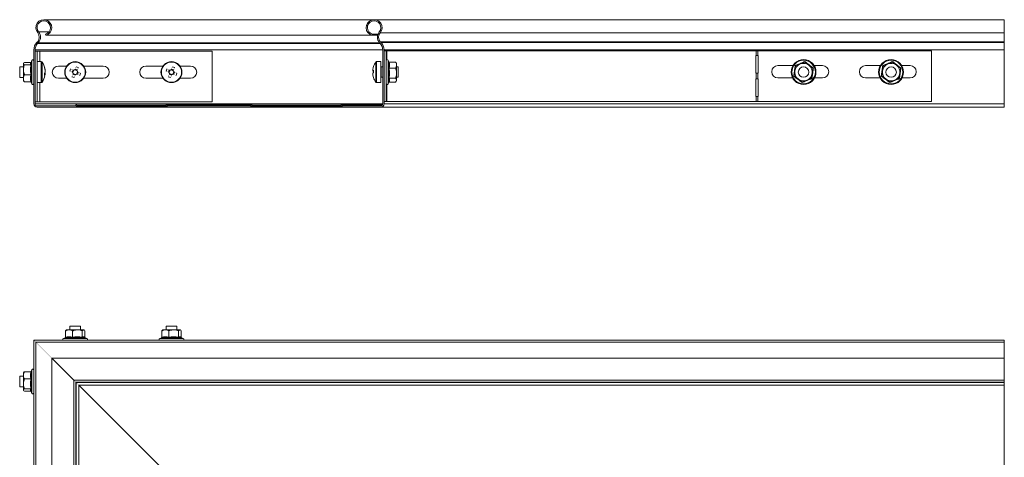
# Model space of a CAD drawing. Header units: millimetres. Extents: x -295 to 1856, y -2384 to 543.
# Tile 28 of 28: x 1293 to 1856, y 293 to 543. Entities that reach past the tile are written whole.
import ezdxf

# ---------------------------------------------------------------- set-up
doc = ezdxf.new("R2010")
doc.units = ezdxf.units.MM
doc.linetypes.add('K5LT32768', pattern=[0])
doc.linetypes.add('K5LT32769', pattern=[0])

msp = doc.modelspace()

# ---------------------------------------------------------------- linework, layer by layer
at = {"color": 7, "linetype": 'K5LT32768', "lineweight": 15}
for p, q in [((1495.73, 543.39), (1307.08, 543.39)), ((1855.7, 543.39), (1495.73, 543.39)), ((1855.7, 535.93), (1855.7, 543.39)), ((1308.08, 535.12), (1308.26, 534.44)), ((1308.26, 534.44), (1494.55, 534.44)), ((1494.55, 534.44), (1494.73, 535.12)), ((1494.55, 534.44), (1497.73, 534.44)), ((1494.73, 535.12), (1497.94, 535.12)), ((1499.23, 535.93), (1855.7, 535.93)), ((1855.7, 530.63), (1855.7, 535.93)), ((1303.06, 530.26), (1303.4, 530.63)), ((1303.56, 529.78), (1303.91, 530.14)), ((1498.9, 530.14), (1499.25, 529.78)), ((1499.41, 530.63), (1855.7, 530.63)), ((1499.41, 530.63), (1499.75, 530.26)), ((1499.75, 530.26), (1855.7, 530.26)), ((1855.7, 530.26), (1855.7, 530.63)), ((1855.7, 526.13), (1855.7, 530.26)), ((1301.4, 495.19), (1301.4, 526.13)), ((1302.1, 495.19), (1302.1, 526.13)), ((1302.1, 525.39), (1303.3, 525.39)), ((1303.3, 496.39), (1303.3, 525.39)), ((1303.3, 525.39), (1304.8, 525.39)), ((1304.8, 525.39), (1403.16, 525.39)), ((1403.16, 525.39), (1403.16, 496.39)), ((1500.7, 526.13), (1500.7, 495.19)), ((1501.4, 526.13), (1855.7, 526.13)), ((1501.4, 495.19), (1501.4, 526.13)), ((1501.4, 525.64), (1502.6, 525.64)), ((1502.6, 496.64), (1502.6, 525.64)), ((1502.6, 525.64), (1503.04, 525.64)), ((1503.04, 522.89), (1503.04, 525.64)), ((1503.04, 525.64), (1713.94, 525.64)), ((1713.94, 522.89), (1713.94, 525.64)), ((1713.94, 525.64), (1715, 525.64)), ((1715, 522.89), (1715, 525.64)), ((1715, 525.64), (1814.17, 525.64)), ((1814.17, 525.64), (1814.17, 496.64)), ((1855.7, 526.13), (1855.7, 495.19)), ((1295.58, 518.61), (1295.4, 518.39)), ((1295.4, 518.39), (1295.4, 518.22)), ((1295.4, 518.22), (1295.4, 514.7)), ((1299.69, 518.96), (1296, 518.96)), ((1299.69, 517.49), (1296, 517.49)), ((1300.3, 520.12), (1299.84, 518.83)), ((1305.63, 519.39), (1303.3, 519.39)), ((1499.5, 519.43), (1497.18, 519.43)), ((1499.5, 514.14), (1499.5, 519.43)), ((1503.04, 522.89), (1502.6, 522.89)), ((1503.04, 522.89), (1503.1, 522.89)), ((1503.1, 522.89), (1503.1, 520.53)), ((1504.01, 519.33), (1503.7, 520.16)), ((1504.32, 519.16), (1508, 519.16)), ((1508, 519.16), (1508.19, 518.84)), ((1508.6, 518.43), (1508.25, 518.89)), ((1508.6, 517.39), (1508.6, 518.43)), ((1713.82, 522.89), (1713.94, 522.89)), ((1713.82, 512.89), (1713.82, 522.89)), ((1715, 522.89), (1713.94, 522.89)), ((1715, 522.89), (1715.17, 522.89)), ((1715.17, 522.89), (1715.17, 512.89)), ((1736.47, 516.96), (1739.14, 518.06)), ((1739.14, 518.06), (1741.81, 519.16)), ((1741.81, 519.16), (1744.1, 517.39)), ((1786.47, 516.96), (1789.14, 518.06)), ((1789.14, 518.06), (1791.81, 519.16)), ((1791.81, 519.16), (1794.1, 517.39)), ((1295.4, 516.39), (1293.3, 516.39)), ((1293.3, 516.39), (1293.3, 510.39)), ((1295.4, 514.7), (1295.4, 509.87)), ((1299.69, 511.91), (1296, 511.91)), ((1307.76, 512.22), (1307.79, 512.42)), ((1307.79, 514.56), (1307.79, 514.9)), ((1307.79, 514.35), (1307.79, 513.54)), ((1307.79, 512.42), (1307.79, 513.24)), ((1307.79, 512.22), (1307.79, 511.88)), ((1315.41, 516.89), (1320.13, 516.89)), ((1323.77, 514.67), (1323.23, 513.35)), ((1323.73, 512.16), (1325.04, 511.62)), ((1326.28, 514.62), (1324.97, 515.16)), ((1326.24, 512.11), (1326.78, 513.43)), ((1329.88, 516.89), (1340.91, 516.89)), ((1365.41, 516.89), (1375.13, 516.89)), ((1378.77, 514.67), (1378.23, 513.35)), ((1378.73, 512.16), (1380.04, 511.62)), ((1381.28, 514.62), (1379.97, 515.16)), ((1381.24, 512.11), (1381.78, 513.43)), ((1384.88, 516.89), (1390.91, 516.89)), ((1495.02, 514.3), (1495.02, 514.85)), ((1495.02, 514.3), (1495.02, 513.98)), ((1495.42, 513.99), (1495.02, 513.98)), ((1495.02, 512.19), (1495.02, 512.89)), ((1495.02, 512.19), (1495.02, 512.02)), ((1499.5, 507.43), (1499.5, 514.14)), ((1500.7, 516.43), (1499.75, 516.43)), ((1504.32, 515.63), (1508, 515.63)), ((1508.6, 517.39), (1508.6, 512.77)), ((1509.5, 516.43), (1508.6, 516.43)), ((1508.6, 508.81), (1508.6, 512.77)), ((1509.5, 513.79), (1509.5, 516.43)), ((1509.5, 510.43), (1509.5, 513.79)), ((1713.94, 512.89), (1713.82, 512.89)), ((1713.94, 509.56), (1713.94, 512.89)), ((1713.94, 512.89), (1715, 512.89)), ((1715, 509.56), (1715, 512.89)), ((1715.17, 512.89), (1715, 512.89)), ((1726.42, 517.14), (1734.99, 517.14)), ((1735.71, 511.24), (1736.09, 514.1)), ((1736.09, 514.1), (1736.47, 516.96)), ((1736.47, 516.96), (1736.24, 517.14)), ((1744.1, 517.39), (1746.38, 515.63)), ((1746, 512.77), (1745.62, 509.91)), ((1746.38, 515.63), (1746, 512.77)), ((1746.65, 515.74), (1746.38, 515.63)), ((1747.1, 517.14), (1751.92, 517.14)), ((1776.42, 517.14), (1784.99, 517.14)), ((1785.71, 511.24), (1786.09, 514.1)), ((1786.09, 514.1), (1786.47, 516.96)), ((1794.1, 517.39), (1796.38, 515.63)), ((1796, 512.77), (1795.62, 509.91)), ((1796.38, 515.63), (1796, 512.77)), ((1796.65, 515.74), (1796.38, 515.63)), ((1797.1, 517.14), (1801.92, 517.14)), ((1293.3, 510.39), (1295.4, 510.39)), ((1295.4, 509.87), (1295.4, 508.39)), ((1295.4, 508.39), (1295.58, 508.17)), ((1296, 507.82), (1295.65, 508.22)), ((1299.69, 507.82), (1296, 507.82)), ((1299.91, 507.74), (1300.3, 506.66)), ((1303.3, 507.39), (1305.63, 507.39)), ((1320.13, 509.89), (1315.41, 509.89)), ((1340.91, 509.89), (1329.88, 509.89)), ((1375.13, 509.89), (1365.41, 509.89)), ((1390.91, 509.89), (1384.88, 509.89)), ((1497.18, 507.43), (1499.5, 507.43)), ((1499.75, 510.43), (1500.7, 510.43)), ((1503.1, 506.34), (1503.1, 499.56)), ((1503.7, 506.71), (1504.09, 507.76)), ((1504.32, 509.91), (1508, 509.91)), ((1504.32, 507.71), (1508, 507.71)), ((1508.25, 507.98), (1508.6, 508.43)), ((1508.6, 510.43), (1509.5, 510.43)), ((1508.6, 508.43), (1508.6, 508.81)), ((1713.82, 509.56), (1713.94, 509.56)), ((1713.82, 499.56), (1713.82, 509.56)), ((1715, 509.56), (1713.94, 509.56)), ((1715, 509.56), (1715.17, 509.56)), ((1715.17, 509.56), (1715.17, 499.56)), ((1734.76, 510.14), (1726.42, 510.14)), ((1735.71, 511.24), (1735.44, 511.13)), ((1735.71, 511.24), (1737.99, 509.48)), ((1737.99, 509.48), (1740.28, 507.71)), ((1742.95, 508.81), (1740.28, 507.71)), ((1745.62, 509.91), (1742.95, 508.81)), ((1745.85, 509.73), (1745.62, 509.91)), ((1751.92, 510.14), (1747.33, 510.14)), ((1784.76, 510.14), (1776.42, 510.14)), ((1785.71, 511.24), (1785.44, 511.13)), ((1785.71, 511.24), (1787.99, 509.48)), ((1787.99, 509.48), (1790.28, 507.71)), ((1792.95, 508.81), (1790.28, 507.71)), ((1795.62, 509.91), (1792.95, 508.81)), ((1801.92, 510.14), (1797.33, 510.14)), ((1302.1, 496.39), (1303.3, 496.39)), ((1304.8, 496.39), (1303.3, 496.39)), ((1403.16, 496.39), (1304.8, 496.39)), ((1375.78, 495.29), (1327.03, 495.29)), ((1375.78, 495.29), (1427.03, 495.29)), ((1475.78, 495.29), (1427.03, 495.29)), ((1475.78, 495.29), (1500.7, 495.29)), ((1501.4, 496.64), (1502.6, 496.64)), ((1501.4, 495.19), (1855.7, 495.19)), ((1502.6, 499.56), (1503.04, 499.56)), ((1503.04, 496.64), (1502.6, 496.64)), ((1503.04, 496.64), (1503.04, 499.56)), ((1503.1, 499.56), (1503.04, 499.56)), ((1713.94, 496.64), (1503.04, 496.64)), ((1713.94, 499.56), (1713.82, 499.56)), ((1713.94, 496.64), (1713.94, 499.56)), ((1713.94, 499.56), (1715, 499.56)), ((1715, 496.64), (1713.94, 496.64)), ((1715, 496.64), (1715, 499.56)), ((1715.17, 499.56), (1715, 499.56)), ((1814.17, 496.64), (1715, 496.64)), ((1855.7, 493.39), (1855.7, 495.19)), ((1324.29, 494.09), (1303.2, 494.09)), ((1324.29, 493.39), (1303.2, 493.39)), ((1324.29, 493.39), (1378.52, 493.39)), ((1325.47, 494.65), (1325.35, 494.53)), ((1325.97, 494.15), (1325.85, 494.03)), ((1375.78, 494.59), (1327.03, 494.59)), ((1376.96, 494.03), (1376.84, 494.15)), ((1377.46, 494.53), (1377.34, 494.65)), ((1424.29, 494.09), (1378.52, 494.09)), ((1424.29, 493.39), (1378.52, 493.39)), ((1424.29, 493.39), (1478.52, 493.39)), ((1425.47, 494.65), (1425.35, 494.53)), ((1425.97, 494.15), (1425.85, 494.03)), ((1475.78, 494.59), (1427.03, 494.59)), ((1476.96, 494.03), (1476.84, 494.15)), ((1477.46, 494.53), (1477.34, 494.65)), ((1499.6, 494.09), (1478.52, 494.09)), ((1499.6, 493.39), (1478.52, 493.39)), ((1499.6, 493.39), (1855.7, 493.39)), ((1320, 366.08), (1319.82, 365.94)), ((1321.46, 366.08), (1320, 366.08)), ((1326.28, 366.08), (1321.46, 366.08)), ((1322, 368.18), (1322, 366.08)), ((1326.15, 368.18), (1322, 368.18)), ((1328, 368.18), (1326.15, 368.18)), ((1329.83, 366.08), (1326.28, 366.08)), ((1328, 366.08), (1328, 368.18)), ((1329.83, 366.08), (1330, 366.08)), ((1330.19, 365.94), (1330, 366.08)), ((1375, 366.08), (1374.82, 365.94)), ((1376.46, 366.08), (1375, 366.08)), ((1381.28, 366.08), (1376.46, 366.08)), ((1377, 368.18), (1377, 366.08)), ((1381.15, 368.18), (1377, 368.18)), ((1383, 368.18), (1381.15, 368.18)), ((1384.83, 366.08), (1381.28, 366.08)), ((1383, 366.08), (1383, 368.18)), ((1384.83, 366.08), (1385, 366.08)), ((1385.19, 365.94), (1385, 366.08)), ((1301.4, 360.08), (1855.7, 360.08)), ((1301.4, 360.08), (1301.4, -193.52)), ((1319.34, 361.57), (1318.28, 361.18)), ((1319.42, 361.8), (1319.42, 365.48)), ((1323.49, 361.8), (1323.49, 365.48)), ((1329.07, 361.8), (1329.07, 365.48)), ((1331.73, 361.18), (1330.46, 361.64)), ((1330.59, 361.8), (1330.59, 365.48)), ((1374.34, 361.57), (1373.28, 361.18)), ((1374.42, 361.8), (1374.42, 365.48)), ((1378.49, 361.8), (1378.49, 365.48)), ((1384.07, 361.8), (1384.07, 365.48)), ((1386.73, 361.18), (1385.46, 361.64)), ((1385.59, 361.8), (1385.59, 365.48)), ((1855.7, 358.96), (1855.7, 360.08)), ((1855.7, 358.96), (1302.53, 358.96)), ((1302.53, 358.96), (1302.53, -193.52)), ((1855.7, 349.86), (1855.7, 358.96)), ((1311.63, 349.86), (1855.7, 349.86)), ((1311.63, -193.52), (1311.63, 349.86)), ((1324.29, 337.19), (1311.63, 349.86)), ((1855.7, 349.86), (1855.7, 337.19)), ((1300.3, 343.21), (1299.92, 342.15)), ((1295.4, 339.48), (1293.3, 339.48)), ((1293.3, 339.48), (1293.3, 333.48)), ((1295.55, 341.66), (1295.4, 341.48)), ((1295.4, 341.48), (1295.4, 340.03)), ((1295.4, 340.03), (1295.4, 335.2)), ((1299.69, 342.06), (1296, 342.06)), ((1299.69, 337.99), (1296, 337.99)), ((1293.3, 333.48), (1295.4, 333.48)), ((1295.4, 335.2), (1295.4, 331.66)), ((1299.69, 332.41), (1296, 332.41)), ((1324.29, 337.19), (1855.7, 337.19)), ((1324.29, 337.19), (1324.29, -193.52)), ((1325.35, 336.13), (1855.7, 336.13)), ((1325.47, 336.02), (1325.35, 336.13)), ((1325.35, 336.13), (1325.35, -193.52)), ((1325.47, 336.02), (1855.7, 336.02)), ((1325.47, 336.02), (1325.47, -193.52)), ((1327.03, 334.46), (1855.7, 334.46)), ((1375.78, 285.7), (1327.03, 334.46)), ((1327.03, 334.46), (1327.03, -193.52)), ((1855.7, 337.19), (1855.7, 336.13)), ((1855.7, 336.13), (1855.7, 336.02)), ((1855.7, 336.02), (1855.7, 334.46)), ((1855.7, 334.46), (1855.7, 285.7)), ((1295.4, 331.66), (1295.4, 331.48)), ((1295.4, 331.48), (1295.55, 331.3)), ((1299.69, 330.9), (1296, 330.9)), ((1299.84, 331.04), (1300.3, 329.75))]:
    msp.add_line(p, q, dxfattribs=at)
at = {"color": 8, "linetype": 'K5LT32769', "lineweight": 15, "true_color": 0x808080}
for p, q in [((1304.12, 536.38), (1310.04, 536.38)), ((1303.56, 529.78), (1499.25, 529.78)), ((1303.91, 530.14), (1498.9, 530.14)), ((1302.1, 526.13), (1500.7, 526.13)), ((1304.8, 519.39), (1304.8, 525.39)), ((1300.3, 506.66), (1300.3, 520.12)), ((1305.63, 519.39), (1305.63, 507.39)), ((1306.07, 519.16), (1306.07, 507.62)), ((1496.74, 514.11), (1496.74, 519.21)), ((1497.18, 514.14), (1497.18, 519.43)), ((1503.7, 520.16), (1503.7, 518.76)), ((1503.7, 518.76), (1503.7, 506.71)), ((1496.74, 507.66), (1496.74, 514.11)), ((1497.18, 507.43), (1497.18, 514.14)), ((1499.75, 516.43), (1499.75, 513.79)), ((1499.75, 513.79), (1499.75, 510.43)), ((1304.8, 496.39), (1304.8, 507.39)), ((1302.1, 495.19), (1326.37, 495.19)), ((1325.85, 494.03), (1376.96, 494.03)), ((1325.97, 494.15), (1376.84, 494.15)), ((1377.34, 494.65), (1425.47, 494.65)), ((1377.46, 494.53), (1425.35, 494.53)), ((1425.85, 494.03), (1476.96, 494.03)), ((1425.97, 494.15), (1476.84, 494.15)), ((1477.34, 494.65), (1500.56, 494.65)), ((1477.46, 494.53), (1500.48, 494.53)), ((1318.28, 361.18), (1331.5, 361.18)), ((1331.5, 361.18), (1331.73, 361.18)), ((1373.28, 361.18), (1386.5, 361.18)), ((1386.5, 361.18), (1386.73, 361.18)), ((1300.3, 329.75), (1300.3, 343.21))]:
    msp.add_line(p, q, dxfattribs=at)
at = {"color": 7, "linetype": 'K5LT32768', "const_width": 0.15}
for points in [[(1307.79, 513.24), (1307.76, 513.33), (1307.73, 513.39)], [(1307.79, 511.88), (1307.76, 511.68), (1307.73, 511.53)], [(1321.88, 513.91), (1322.07, 513.83), (1322.27, 513.75), (1322.48, 513.67), (1322.68, 513.58), (1322.88, 513.5), (1323.09, 513.41), (1323.29, 513.33), (1323.5, 513.24)], [(1324.04, 514.56), (1323.83, 514.64), (1323.63, 514.73), (1323.42, 514.81), (1323.22, 514.9), (1323.02, 514.98), (1322.82, 515.06), (1322.62, 515.14), (1322.42, 515.23)], [(1323.84, 512.42), (1323.75, 512.22), (1323.67, 512.01), (1323.58, 511.81), (1323.5, 511.61), (1323.42, 511.4), (1323.33, 511.2), (1323.25, 511), (1323.17, 510.8)], [(1324.48, 510.26), (1324.56, 510.46), (1324.65, 510.66), (1324.73, 510.86), (1324.81, 511.06), (1324.9, 511.27), (1324.98, 511.47), (1325.07, 511.68), (1325.15, 511.88)], [(1325.53, 516.52), (1325.45, 516.32), (1325.36, 516.12), (1325.28, 515.92), (1325.2, 515.72), (1325.11, 515.51), (1325.03, 515.31), (1324.94, 515.1), (1324.86, 514.9)], [(1325.97, 512.22), (1326.18, 512.14), (1326.38, 512.05), (1326.59, 511.97), (1326.79, 511.88), (1326.99, 511.8), (1327.19, 511.72), (1327.39, 511.63), (1327.59, 511.55)], [(1326.17, 514.35), (1326.26, 514.56), (1326.34, 514.77), (1326.43, 514.97), (1326.51, 515.17), (1326.59, 515.38), (1326.68, 515.58), (1326.76, 515.78), (1326.84, 515.98)], [(1328.13, 512.87), (1327.94, 512.95), (1327.74, 513.03), (1327.53, 513.11), (1327.33, 513.2), (1327.13, 513.28), (1326.92, 513.37), (1326.72, 513.45), (1326.51, 513.54)], [(1376.88, 513.91), (1377.07, 513.83), (1377.27, 513.75), (1377.48, 513.67), (1377.68, 513.58), (1377.88, 513.5), (1378.09, 513.41), (1378.29, 513.33), (1378.5, 513.24)], [(1379.04, 514.56), (1378.83, 514.64), (1378.63, 514.73), (1378.42, 514.81), (1378.22, 514.9), (1378.02, 514.98), (1377.82, 515.06), (1377.62, 515.14), (1377.42, 515.23)], [(1378.84, 512.42), (1378.75, 512.22), (1378.67, 512.01), (1378.58, 511.81), (1378.5, 511.61), (1378.42, 511.4), (1378.33, 511.2), (1378.25, 511), (1378.17, 510.8)], [(1379.48, 510.26), (1379.56, 510.46), (1379.65, 510.66), (1379.73, 510.86), (1379.81, 511.06), (1379.9, 511.27), (1379.98, 511.47), (1380.07, 511.68), (1380.15, 511.88)], [(1380.53, 516.52), (1380.45, 516.32), (1380.36, 516.12), (1380.28, 515.92), (1380.2, 515.72), (1380.11, 515.51), (1380.03, 515.31), (1379.94, 515.1), (1379.86, 514.9)], [(1380.97, 512.22), (1381.18, 512.14), (1381.38, 512.05), (1381.59, 511.97), (1381.79, 511.88), (1381.99, 511.8), (1382.19, 511.72), (1382.39, 511.63), (1382.59, 511.55)], [(1381.17, 514.35), (1381.26, 514.56), (1381.34, 514.77), (1381.43, 514.97), (1381.51, 515.17), (1381.59, 515.38), (1381.68, 515.58), (1381.76, 515.78), (1381.84, 515.98)], [(1383.13, 512.87), (1382.94, 512.95), (1382.74, 513.03), (1382.53, 513.11), (1382.33, 513.2), (1382.13, 513.28), (1381.92, 513.37), (1381.72, 513.45), (1381.51, 513.54)], [(1495.02, 514.3), (1495.4, 514.29), (1495.42, 514.29)], [(1301.4, 360.08), (1301.51, 359.97), (1301.83, 359.65), (1302.35, 359.13), (1302.53, 358.96)], [(1302.53, 358.96), (1302.35, 359.13), (1301.83, 359.65), (1301.51, 359.97), (1301.4, 360.08)], [(1302.53, 358.96), (1302.53, 358.96), (1302.62, 358.87), (1302.84, 358.65), (1303.2, 358.29), (1303.68, 357.81), (1304.26, 357.22), (1304.94, 356.55), (1305.68, 355.81), (1306.47, 355.02), (1307.27, 354.21), (1308.07, 353.42), (1308.84, 352.65), (1309.55, 351.93), (1310.19, 351.3), (1310.72, 350.76), (1311.15, 350.34), (1311.44, 350.04), (1311.6, 349.88), (1311.63, 349.86)], [(1311.63, 349.86), (1311.6, 349.88), (1311.44, 350.04), (1311.15, 350.34), (1310.72, 350.76), (1310.19, 351.3), (1309.55, 351.93), (1308.84, 352.65), (1308.07, 353.42), (1307.27, 354.21), (1306.47, 355.02), (1305.68, 355.81), (1304.94, 356.55), (1304.26, 357.22), (1303.68, 357.81), (1303.2, 358.29), (1302.84, 358.65), (1302.62, 358.87), (1302.53, 358.96), (1302.53, 358.96)], [(1325.35, 336.13), (1325.13, 336.36), (1324.87, 336.62), (1324.59, 336.9), (1324.29, 337.19)], [(1324.29, 337.19), (1324.59, 336.9), (1324.87, 336.62), (1325.13, 336.36), (1325.35, 336.13)], [(1327.03, 334.46), (1326.6, 334.89), (1326.18, 335.3), (1325.8, 335.68), (1325.47, 336.02)], [(1325.47, 336.02), (1325.8, 335.68), (1326.18, 335.3), (1326.6, 334.89), (1327.03, 334.46)]]:
    msp.add_lwpolyline(points, dxfattribs=at)
at = {"color": 7, "linetype": 'K5LT32768', "lineweight": 15}
for centre, radius in [((1325, 513.39), 6), ((1325, 513.39), 5.77), ((1380, 513.39), 6), ((1380, 513.39), 5.77), ((1741.04, 513.43), 7.1), ((1741.04, 513.43), 6.73), ((1791.04, 513.43), 7.1), ((1791.04, 513.43), 6.73), ((1741.04, 513.43), 3), ((1791.04, 513.43), 3)]:
    msp.add_circle(centre, radius, dxfattribs=at)
for centre, radius, start, end in [((1307.08, 538.84), 4.55, 285, 219.6825), ((1307.08, 538.84), 3.85, 285, 219.6825), ((1495.73, 538.84), 4.55, 320.3175, 255), ((1495.73, 538.84), 3.85, 320.3175, 255), ((1300.5, 533.38), 4, 316.4642, 39.6825), ((1300.5, 533.38), 4.7, 316.4642, 39.6825), ((1502.31, 533.38), 4.7, 140.3175, 223.5358), ((1502.31, 533.38), 4, 140.3175, 223.5358), ((1307.4, 526.13), 6, 136.4642, 180), ((1307.4, 526.13), 5.3, 136.4642, 180), ((1495.4, 526.13), 5.3, 0, 43.5358), ((1495.4, 526.13), 6, 0, 43.5358), ((1300.84, 519.92), 0.567, 0, 160), ((1305.63, 518.85), 0.54, 35.2515, 90), ((1297.9, 513.39), 10, 10.7158, 35.2515), ((1504.9, 513.43), 10, 144.7485, 161.8074), ((1497.18, 518.89), 0.54, 90, 144.7485), ((1503.17, 519.97), 0.567, 20, 180), ((1741.04, 513.43), 5, 112.3694, 172.3694), ((1741.04, 513.43), 5, 52.3694, 112.3694), ((1791.04, 513.43), 5, 112.3694, 172.3694), ((1791.04, 513.43), 5, 52.3694, 112.3694), ((1299.25, 513.64), 8.63, 8.3473, 19.4534), ((1305.79, 516.25), 1.62, 350.3703, 9.6297), ((1299.25, 513.1), 8.63, 8.3473, 19.4534), ((1305.78, 514.28), 2.15, 318.5954, 339.5613), ((1297.97, 512.21), 9.44, 356.0146, 3.9854), ((1305.78, 512.97), 2.15, 318.5951, 339.5614), ((1315.41, 513.39), 3.5, 90, 270), ((1342.61, 506.11), 22.16, 155.7154, 159.3882), ((1325, 513.39), 1.51, 185.5106, 219.5928), ((1325, 513.39), 1.28, 123.8774, 191.226), ((1325, 513.39), 1.28, 191.226, 213.8774), ((1325, 513.39), 1.28, 213.8774, 281.226), ((1325, 513.39), 1.51, 95.5106, 129.5928), ((1325, 513.39), 1.28, 101.226, 123.8774), ((1325, 513.39), 1.28, 33.8774, 101.226), ((1325, 513.39), 1.51, 275.5106, 309.5928), ((1325, 513.39), 1.28, 281.226, 303.8774), ((1317.74, 495.79), 22.14, 65.7142, 69.3894), ((1325, 513.39), 1.28, 303.8774, 11.226), ((1325, 513.39), 1.28, 11.226, 33.8774), ((1325, 513.39), 1.51, 5.5106, 39.5928), ((1307.4, 520.66), 22.15, 335.7142, 339.3883), ((1340.91, 513.39), 3.5, 270, 90), ((1365.41, 513.39), 3.5, 90, 270), ((1397.6, 506.12), 22.14, 155.7145, 159.3892), ((1380, 513.39), 1.51, 185.5106, 219.5928), ((1380, 513.39), 1.28, 123.8774, 191.226), ((1380, 513.39), 1.28, 191.226, 213.8774), ((1380, 513.39), 1.28, 213.8774, 281.226), ((1380, 513.39), 1.51, 95.5106, 129.5928), ((1380, 513.39), 1.28, 101.226, 123.8774), ((1380, 513.39), 1.28, 33.8774, 101.226), ((1380, 513.39), 1.51, 275.5106, 309.5928), ((1380, 513.39), 1.28, 281.226, 303.8774), ((1372.73, 495.79), 22.14, 65.7143, 69.389), ((1380, 513.39), 1.28, 303.8774, 11.226), ((1380, 513.39), 1.28, 11.226, 33.8774), ((1380, 513.39), 1.51, 5.5106, 39.5928), ((1362.41, 520.66), 22.14, 335.7144, 339.3892), ((1390.91, 513.39), 3.5, 270, 90), ((1504.78, 513.52), 9.85, 161.8218, 172.2396), ((1495.81, 513.24), 1.32, 107.2256, 126.8513), ((1495.81, 515.04), 1.32, 233.1487, 252.7744), ((1495.81, 511.83), 1.32, 107.2254, 126.8511), ((1504.78, 513.52), 9.85, 187.7603, 198.1782), ((1504.78, 513.35), 9.85, 187.7604, 198.1782), ((1495.51, 516.52), 0.115, 143.3117, 180.766), ((1506.3, 513.8), 10.9, 176.2908, 183.7092), ((1506.34, 513.07), 10.94, 178.1006, 179.9467), ((1499.75, 516.68), 0.25, 180, 270), ((1726.42, 513.64), 3.5, 90, 270), ((1741.04, 513.43), 5, 172.3694, 232.3694), ((1741.04, 513.43), 5, 292.3694, 352.3694), ((1741.04, 513.43), 5, 352.3694, 52.3694), ((1751.92, 513.64), 3.5, 270, 90), ((1776.42, 513.64), 3.5, 90, 270), ((1791.04, 513.43), 5, 172.3694, 232.3694), ((1791.04, 513.43), 5, 292.3694, 352.3694), ((1791.04, 513.43), 5, 352.3694, 52.3694), ((1801.92, 513.64), 3.5, 270, 90), ((1300.84, 506.86), 0.567, 200, 0), ((1305.63, 507.93), 0.54, 270, 324.7485), ((1297.9, 513.39), 10, 324.7485, 349.2842), ((1332.27, 530.98), 22.14, 245.714, 249.3892), ((1387.27, 530.98), 22.14, 245.714, 249.3894), ((1495.56, 510.36), 0.161, 149.1136, 210.8864), ((1504.9, 513.43), 10, 198.1926, 215.2515), ((1497.18, 507.97), 0.54, 215.2515, 270), ((1499.75, 510.18), 0.25, 90, 180), ((1503.17, 506.9), 0.567, 180, 340), ((1741.04, 513.43), 5, 232.3694, 292.3694), ((1791.04, 513.43), 5, 232.3694, 292.3694), ((1303.2, 495.19), 1.8, 180, 270), ((1303.2, 495.19), 1.1, 180, 270), ((1327.03, 493.09), 2.2, 90, 135), ((1375.78, 493.09), 2.2, 45, 90), ((1427.03, 493.09), 2.2, 90, 135), ((1475.78, 493.09), 2.2, 45, 90), ((1499.6, 495.19), 1.8, 270, 0), ((1499.6, 495.19), 1.1, 270, 0), ((1324.29, 495.59), 1.5, 270, 315), ((1324.29, 495.59), 2.2, 270, 315), ((1327.03, 493.09), 1.5, 90, 135), ((1375.78, 493.09), 1.5, 45, 90), ((1378.52, 495.59), 2.2, 225, 270), ((1378.52, 495.59), 1.5, 225, 270), ((1424.29, 495.59), 1.5, 270, 315), ((1424.29, 495.59), 2.2, 270, 315), ((1427.03, 493.09), 1.5, 90, 135), ((1475.78, 493.09), 1.5, 45, 90), ((1478.52, 495.59), 2.2, 225, 270), ((1478.52, 495.59), 1.5, 225, 270), ((1318.47, 360.65), 0.567, 110, 270), ((1331.54, 360.65), 0.567, 270, 70), ((1373.47, 360.65), 0.567, 110, 270), ((1386.54, 360.65), 0.567, 270, 70), ((1300.84, 343.01), 0.567, 0, 160), ((1300.84, 329.95), 0.567, 200, 0)]:
    msp.add_arc(centre, radius, start, end, dxfattribs=at)
for points, knots in [([(1296, 518.96), (1295.73, 518.74), (1295.42, 518.5), (1295.41, 518.25), (1295.4, 518.22)], [0, 0, 0, 0, 0.89603, 1, 1, 1, 1]), ([(1295.4, 518.22), (1295.49, 518.02), (1295.59, 517.77), (1295.94, 517.53), (1296, 517.49)], [0, 0, 0, 0, 0.801504, 1, 1, 1, 1]), ([(1296, 517.49), (1295.91, 517.25), (1295.57, 516.36), (1295.47, 515.4), (1295.4, 514.7)], [0, 0, 0, 0, 0.263261, 1, 1, 1, 1]), ([(1299.69, 517.49), (1299.56, 517.73), (1299.29, 518.22), (1299.56, 518.71), (1299.69, 518.96)], [0, 0, 0, 0, 0.492162, 1, 1, 1, 1]), ([(1299.69, 511.91), (1299.56, 512.83), (1299.29, 514.68), (1299.56, 516.54), (1299.69, 517.49)], [0, 0, 0, 0, 0.492151, 1, 1, 1, 1]), ([(1299.69, 518.96), (1299.73, 518.97), (1299.81, 518.98), (1299.88, 519.01), (1299.91, 519.04), (1299.91, 519.04)], [0, 0, 0, 0, 0.490998, 0.979923, 1, 1, 1, 1]), ([(1300.06, 517.69), (1300.06, 517.69), (1300.05, 517.66), (1300.01, 517.61), (1299.92, 517.54), (1299.81, 517.49), (1299.73, 517.49), (1299.69, 517.49)], [0, 0, 0, 0, 0.007888, 0.267424, 0.52856, 0.763795, 1, 1, 1, 1]), ([(1300.06, 517.69), (1300.02, 517.46), (1299.82, 516.32), (1299.67, 514.34), (1299.94, 512.63), (1300.06, 511.84)], [0, 0, 0, 0, 0.118084, 0.592262, 1, 1, 1, 1]), ([(1299.89, 518.81), (1299.83, 518.64), (1299.68, 518.26), (1299.93, 517.9), (1300.06, 517.69)], [0, 0, 0, 0, 0.440321, 1, 1, 1, 1]), ([(1503.95, 515.74), (1503.99, 515.89), (1504.19, 516.6), (1504.34, 517.84), (1504.07, 518.94), (1503.95, 519.45)], [0, 0, 0, 0, 0.118078, 0.592269, 1, 1, 1, 1]), ([(1504.32, 519.16), (1504.28, 519.16), (1504.2, 519.17), (1504.09, 519.23), (1504, 519.33), (1503.96, 519.4), (1503.95, 519.45), (1503.95, 519.45)], [0, 0, 0, 0, 0.236185, 0.471397, 0.73243, 0.992089, 1, 1, 1, 1]), ([(1504.32, 519.16), (1504.45, 518.58), (1504.72, 517.4), (1504.45, 516.23), (1504.32, 515.63)], [0, 0, 0, 0, 0.492143, 1, 1, 1, 1]), ([(1508, 519.16), (1508.1, 519.01), (1508.44, 518.44), (1508.54, 517.84), (1508.6, 517.39)], [0, 0, 0, 0, 0.263246, 1, 1, 1, 1]), ([(1736.24, 517.14), (1736.46, 517.23), (1737.56, 517.67), (1739.46, 518.44), (1741.09, 519.13), (1741.85, 519.45)], [0, 0, 0, 0, 0.118085, 0.592259, 1, 1, 1, 1]), ([(1741.85, 519.45), (1741.85, 519.45), (1741.84, 519.4), (1741.83, 519.33), (1741.82, 519.23), (1741.81, 519.17), (1741.81, 519.16), (1741.81, 519.16)], [0, 0, 0, 0, 0.007799, 0.267638, 0.528625, 0.763909, 1, 1, 1, 1]), ([(1741.85, 519.45), (1742.04, 519.3), (1742.97, 518.57), (1744.58, 517.31), (1746, 516.24), (1746.65, 515.74)], [0, 0, 0, 0, 0.118084, 0.592259, 1, 1, 1, 1]), ([(1786.24, 517.14), (1786.46, 517.23), (1787.56, 517.67), (1789.46, 518.44), (1791.09, 519.13), (1791.85, 519.45)], [0, 0, 0, 0, 0.118083, 0.592262, 1, 1, 1, 1]), ([(1791.85, 519.45), (1791.85, 519.45), (1791.84, 519.4), (1791.83, 519.33), (1791.82, 519.23), (1791.81, 519.17), (1791.81, 519.16), (1791.81, 519.16)], [0, 0, 0, 0, 0.007791, 0.267636, 0.528622, 0.763907, 1, 1, 1, 1]), ([(1791.85, 519.45), (1792.04, 519.3), (1792.97, 518.57), (1794.58, 517.31), (1796, 516.24), (1796.65, 515.74)], [0, 0, 0, 0, 0.118088, 0.592261, 1, 1, 1, 1]), ([(1295.4, 514.7), (1295.41, 514.56), (1295.43, 513.64), (1295.69, 512.7), (1295.99, 511.94), (1296, 511.91)], [0, 0, 0, 0, 0.148485, 0.965581, 1, 1, 1, 1]), ([(1296, 511.91), (1295.73, 511.31), (1295.42, 510.64), (1295.41, 509.94), (1295.4, 509.87)], [0, 0, 0, 0, 0.896074, 1, 1, 1, 1]), ([(1299.69, 507.82), (1299.56, 508.49), (1299.29, 509.85), (1299.56, 511.22), (1299.69, 511.91)], [0, 0, 0, 0, 0.492167, 1, 1, 1, 1]), ([(1300.06, 511.84), (1300.06, 511.84), (1300.05, 511.85), (1300.01, 511.87), (1299.92, 511.89), (1299.81, 511.91), (1299.73, 511.91), (1299.69, 511.91)], [0, 0, 0, 0, 0.007833, 0.267407, 0.528578, 0.763806, 1, 1, 1, 1]), ([(1300.06, 511.84), (1300.02, 511.67), (1299.82, 510.84), (1299.67, 509.39), (1299.94, 508.12), (1300.06, 507.54)], [0, 0, 0, 0, 0.118081, 0.592266, 1, 1, 1, 1]), ([(1307.79, 512.42), (1307.66, 512.43), (1307.51, 512.44), (1307.36, 512.46), (1307.34, 512.46)], [0, 0, 0, 0, 0.832684, 1, 1, 1, 1]), ([(1307.79, 512.22), (1307.66, 512.23), (1307.53, 512.23), (1307.4, 512.23), (1307.39, 512.24)], [0, 0, 0, 0, 0.939866, 1, 1, 1, 1]), ([(1503.95, 509.73), (1503.99, 509.97), (1504.19, 511.14), (1504.34, 513.17), (1504.07, 514.93), (1503.95, 515.74)], [0, 0, 0, 0, 0.118084, 0.592259, 1, 1, 1, 1]), ([(1504.32, 515.63), (1504.28, 515.63), (1504.2, 515.64), (1504.09, 515.66), (1504, 515.7), (1503.96, 515.73), (1503.95, 515.74), (1503.95, 515.74)], [0, 0, 0, 0, 0.236106, 0.471296, 0.732267, 0.991889, 1, 1, 1, 1]), ([(1504.32, 515.63), (1504.45, 514.69), (1504.72, 512.79), (1504.45, 510.88), (1504.32, 509.91)], [0, 0, 0, 0, 0.492145, 1, 1, 1, 1]), ([(1508.6, 517.39), (1508.6, 517.31), (1508.58, 516.72), (1508.32, 516.13), (1508.02, 515.65), (1508, 515.63)], [0, 0, 0, 0, 0.148513, 0.965558, 1, 1, 1, 1]), ([(1508.6, 512.77), (1508.52, 513.56), (1508.42, 514.54), (1508.07, 515.45), (1508, 515.63)], [0, 0, 0, 0, 0.801459, 1, 1, 1, 1]), ([(1508, 509.91), (1508.28, 510.75), (1508.59, 511.69), (1508.6, 512.67), (1508.6, 512.77)], [0, 0, 0, 0, 0.896037, 1, 1, 1, 1]), ([(1735.44, 511.13), (1735.47, 511.36), (1735.64, 512.53), (1735.92, 514.56), (1736.14, 516.32), (1736.24, 517.14)], [0, 0, 0, 0, 0.118084, 0.59226, 1, 1, 1, 1]), ([(1746.65, 515.74), (1746.62, 515.51), (1746.45, 514.34), (1746.17, 512.31), (1745.95, 510.55), (1745.85, 509.73)], [0, 0, 0, 0, 0.118084, 0.59226, 1, 1, 1, 1]), ([(1785.44, 511.13), (1785.47, 511.36), (1785.64, 512.53), (1785.92, 514.56), (1786.14, 516.32), (1786.24, 517.14)], [0, 0, 0, 0, 0.118084, 0.592259, 1, 1, 1, 1]), ([(1786.47, 516.96), (1786.47, 516.96), (1786.46, 516.97), (1786.41, 517.01), (1786.34, 517.06), (1786.28, 517.11), (1786.24, 517.14), (1786.24, 517.14)], [0, 0, 0, 0, 0.236091, 0.471377, 0.732358, 0.992225, 1, 1, 1, 1]), ([(1796.65, 515.74), (1796.62, 515.51), (1796.45, 514.34), (1796.17, 512.31), (1795.95, 510.55), (1795.85, 509.73)], [0, 0, 0, 0, 0.118084, 0.59226, 1, 1, 1, 1]), ([(1295.4, 509.87), (1295.49, 509.3), (1295.59, 508.6), (1295.94, 507.95), (1296, 507.82)], [0, 0, 0, 0, 0.801464, 1, 1, 1, 1]), ([(1300.06, 507.54), (1300.06, 507.54), (1300.05, 507.58), (1300.01, 507.65), (1299.92, 507.74), (1299.81, 507.81), (1299.73, 507.81), (1299.69, 507.82)], [0, 0, 0, 0, 0.007895, 0.267537, 0.528616, 0.76381, 1, 1, 1, 1]), ([(1503.95, 509.73), (1503.95, 509.73), (1503.96, 509.76), (1504, 509.81), (1504.09, 509.86), (1504.2, 509.9), (1504.28, 509.91), (1504.32, 509.91)], [0, 0, 0, 0, 0.007764, 0.26755, 0.52852, 0.763771, 1, 1, 1, 1]), ([(1504.07, 507.76), (1504.17, 508.11), (1504.35, 508.78), (1504.08, 509.42), (1503.95, 509.73)], [0, 0, 0, 0, 0.523244, 1, 1, 1, 1]), ([(1504.01, 507.54), (1504.01, 507.54), (1504.03, 507.58), (1504.09, 507.63), (1504.2, 507.7), (1504.28, 507.71), (1504.32, 507.71)], [0, 0, 0, 0, 0.006652, 0.360713, 0.679697, 1, 1, 1, 1]), ([(1504.32, 509.91), (1504.45, 509.55), (1504.72, 508.82), (1504.45, 508.08), (1504.32, 507.71)], [0, 0, 0, 0, 0.492141, 1, 1, 1, 1]), ([(1508.6, 508.81), (1508.52, 509.11), (1508.42, 509.49), (1508.07, 509.84), (1508, 509.91)], [0, 0, 0, 0, 0.801474, 1, 1, 1, 1]), ([(1508, 507.71), (1508.28, 508.04), (1508.59, 508.4), (1508.6, 508.77), (1508.6, 508.81)], [0, 0, 0, 0, 0.896028, 1, 1, 1, 1]), ([(1740.24, 507.42), (1740.05, 507.57), (1739.12, 508.3), (1737.51, 509.56), (1736.09, 510.63), (1735.44, 511.13)], [0, 0, 0, 0, 0.118084, 0.59226, 1, 1, 1, 1]), ([(1745.85, 509.73), (1745.63, 509.64), (1744.53, 509.2), (1742.63, 508.43), (1741, 507.74), (1740.24, 507.42)], [0, 0, 0, 0, 0.118085, 0.592259, 1, 1, 1, 1]), ([(1740.28, 507.71), (1740.28, 507.71), (1740.28, 507.7), (1740.27, 507.64), (1740.26, 507.54), (1740.25, 507.47), (1740.24, 507.42), (1740.24, 507.42)], [0, 0, 0, 0, 0.236091, 0.471375, 0.732362, 0.992203, 1, 1, 1, 1]), ([(1790.24, 507.42), (1790.05, 507.57), (1789.12, 508.3), (1787.51, 509.56), (1786.09, 510.63), (1785.44, 511.13)], [0, 0, 0, 0, 0.118084, 0.592261, 1, 1, 1, 1]), ([(1795.85, 509.73), (1795.63, 509.64), (1794.53, 509.2), (1792.63, 508.43), (1791, 507.74), (1790.24, 507.42)], [0, 0, 0, 0, 0.118087, 0.592259, 1, 1, 1, 1]), ([(1790.28, 507.71), (1790.28, 507.71), (1790.28, 507.7), (1790.27, 507.64), (1790.26, 507.54), (1790.24, 507.47), (1790.24, 507.42), (1790.24, 507.42)], [0, 0, 0, 0, 0.236091, 0.471375, 0.732365, 0.992211, 1, 1, 1, 1]), ([(1795.85, 509.73), (1795.85, 509.73), (1795.81, 509.76), (1795.75, 509.81), (1795.68, 509.86), (1795.63, 509.9), (1795.62, 509.91), (1795.62, 509.91)], [0, 0, 0, 0, 0.007819, 0.267636, 0.52864, 0.763918, 1, 1, 1, 1]), ([(1321.46, 366.08), (1320.9, 366), (1320.2, 365.9), (1319.55, 365.55), (1319.42, 365.48)], [0, 0, 0, 0, 0.801463, 1, 1, 1, 1]), ([(1319.42, 365.48), (1319.49, 365.58), (1319.62, 365.78), (1319.76, 365.84), (1319.83, 365.87)], [0, 0, 0, 0, 0.482289, 1, 1, 1, 1]), ([(1323.49, 365.48), (1322.89, 365.76), (1322.23, 366.07), (1321.53, 366.08), (1321.46, 366.08)], [0, 0, 0, 0, 0.896036, 1, 1, 1, 1]), ([(1326.28, 366.08), (1325.52, 366), (1324.56, 365.9), (1323.67, 365.55), (1323.49, 365.48)], [0, 0, 0, 0, 0.801462, 1, 1, 1, 1]), ([(1329.07, 365.48), (1328.25, 365.76), (1327.34, 366.07), (1326.38, 366.08), (1326.28, 366.08)], [0, 0, 0, 0, 0.896041, 1, 1, 1, 1]), ([(1329.07, 365.48), (1329.14, 365.57), (1329.38, 365.92), (1329.64, 366.01), (1329.83, 366.08)], [0, 0, 0, 0, 0.263243, 1, 1, 1, 1]), ([(1329.83, 366.08), (1329.87, 366.08), (1330.12, 366.06), (1330.37, 365.79), (1330.58, 365.49), (1330.59, 365.48)], [0, 0, 0, 0, 0.148486, 0.965563, 1, 1, 1, 1]), ([(1376.46, 366.08), (1375.9, 366), (1375.2, 365.9), (1374.55, 365.55), (1374.42, 365.48)], [0, 0, 0, 0, 0.801463, 1, 1, 1, 1]), ([(1374.42, 365.48), (1374.49, 365.58), (1374.62, 365.78), (1374.76, 365.84), (1374.83, 365.87)], [0, 0, 0, 0, 0.482289, 1, 1, 1, 1]), ([(1378.49, 365.48), (1377.89, 365.76), (1377.23, 366.07), (1376.53, 366.08), (1376.46, 366.08)], [0, 0, 0, 0, 0.896038, 1, 1, 1, 1]), ([(1381.28, 366.08), (1380.52, 366), (1379.56, 365.9), (1378.67, 365.55), (1378.49, 365.48)], [0, 0, 0, 0, 0.801461, 1, 1, 1, 1]), ([(1384.07, 365.48), (1383.25, 365.76), (1382.34, 366.07), (1381.38, 366.08), (1381.28, 366.08)], [0, 0, 0, 0, 0.896036, 1, 1, 1, 1]), ([(1384.07, 365.48), (1384.14, 365.57), (1384.38, 365.92), (1384.64, 366.01), (1384.83, 366.08)], [0, 0, 0, 0, 0.263243, 1, 1, 1, 1]), ([(1384.83, 366.08), (1384.87, 366.08), (1385.12, 366.06), (1385.37, 365.79), (1385.58, 365.49), (1385.59, 365.48)], [0, 0, 0, 0, 0.148486, 0.965563, 1, 1, 1, 1]), ([(1319.14, 361.42), (1319.14, 361.42), (1319.18, 361.44), (1319.26, 361.48), (1319.35, 361.57), (1319.41, 361.68), (1319.42, 361.76), (1319.42, 361.8)], [0, 0, 0, 0, 0.007954, 0.267484, 0.528721, 0.763517, 1, 1, 1, 1]), ([(1323.42, 361.42), (1323.25, 361.46), (1322.42, 361.67), (1320.99, 361.82), (1319.72, 361.55), (1319.14, 361.42)], [0, 0, 0, 0, 0.118084, 0.592257, 1, 1, 1, 1]), ([(1319.42, 361.8), (1320.09, 361.93), (1321.45, 362.19), (1322.8, 361.93), (1323.49, 361.8)], [0, 0, 0, 0, 0.492148, 1, 1, 1, 1]), ([(1323.49, 361.8), (1323.49, 361.76), (1323.49, 361.68), (1323.47, 361.57), (1323.45, 361.48), (1323.43, 361.44), (1323.42, 361.42), (1323.42, 361.42)], [0, 0, 0, 0, 0.236484, 0.471282, 0.732515, 0.992058, 1, 1, 1, 1]), ([(1329.28, 361.42), (1329.05, 361.46), (1327.9, 361.67), (1325.92, 361.82), (1324.21, 361.55), (1323.42, 361.42)], [0, 0, 0, 0, 0.118083, 0.592258, 1, 1, 1, 1]), ([(1323.49, 361.8), (1324.41, 361.93), (1326.27, 362.19), (1328.13, 361.93), (1329.07, 361.8)], [0, 0, 0, 0, 0.492149, 1, 1, 1, 1]), ([(1329.07, 361.8), (1329.32, 361.93), (1329.83, 362.19), (1330.33, 361.93), (1330.59, 361.8)], [0, 0, 0, 0, 0.492148, 1, 1, 1, 1]), ([(1329.07, 361.8), (1329.08, 361.76), (1329.08, 361.68), (1329.13, 361.57), (1329.19, 361.48), (1329.25, 361.44), (1329.28, 361.42), (1329.28, 361.42)], [0, 0, 0, 0, 0.236479, 0.471271, 0.732515, 0.992053, 1, 1, 1, 1]), ([(1330.44, 361.59), (1330.26, 361.66), (1329.86, 361.81), (1329.49, 361.56), (1329.28, 361.42)], [0, 0, 0, 0, 0.444827, 1, 1, 1, 1]), ([(1330.59, 361.8), (1330.59, 361.76), (1330.6, 361.68), (1330.64, 361.6), (1330.67, 361.57), (1330.67, 361.57)], [0, 0, 0, 0, 0.475921, 0.948445, 1, 1, 1, 1]), ([(1374.14, 361.42), (1374.14, 361.42), (1374.18, 361.44), (1374.26, 361.48), (1374.35, 361.57), (1374.41, 361.68), (1374.42, 361.76), (1374.42, 361.8)], [0, 0, 0, 0, 0.007954, 0.267484, 0.528721, 0.763517, 1, 1, 1, 1]), ([(1378.42, 361.42), (1378.25, 361.46), (1377.42, 361.67), (1375.99, 361.82), (1374.72, 361.55), (1374.14, 361.42)], [0, 0, 0, 0, 0.118083, 0.592258, 1, 1, 1, 1]), ([(1374.42, 361.8), (1375.09, 361.93), (1376.45, 362.19), (1377.8, 361.93), (1378.49, 361.8)], [0, 0, 0, 0, 0.492148, 1, 1, 1, 1]), ([(1378.49, 361.8), (1378.49, 361.76), (1378.49, 361.68), (1378.47, 361.57), (1378.45, 361.48), (1378.43, 361.44), (1378.42, 361.42), (1378.42, 361.42)], [0, 0, 0, 0, 0.236483, 0.471279, 0.732515, 0.992051, 1, 1, 1, 1]), ([(1384.28, 361.42), (1384.05, 361.46), (1382.9, 361.67), (1380.92, 361.82), (1379.21, 361.55), (1378.42, 361.42)], [0, 0, 0, 0, 0.118083, 0.592257, 1, 1, 1, 1]), ([(1378.49, 361.8), (1379.41, 361.93), (1381.27, 362.19), (1383.13, 361.93), (1384.07, 361.8)], [0, 0, 0, 0, 0.492148, 1, 1, 1, 1]), ([(1384.07, 361.8), (1384.32, 361.93), (1384.83, 362.19), (1385.33, 361.93), (1385.59, 361.8)], [0, 0, 0, 0, 0.492148, 1, 1, 1, 1]), ([(1384.07, 361.8), (1384.08, 361.76), (1384.08, 361.68), (1384.13, 361.57), (1384.19, 361.48), (1384.25, 361.44), (1384.28, 361.42), (1384.28, 361.42)], [0, 0, 0, 0, 0.236484, 0.47128, 0.732521, 0.992053, 1, 1, 1, 1]), ([(1385.44, 361.59), (1385.26, 361.66), (1384.86, 361.81), (1384.49, 361.56), (1384.28, 361.42)], [0, 0, 0, 0, 0.444827, 1, 1, 1, 1]), ([(1385.59, 361.8), (1385.59, 361.76), (1385.6, 361.68), (1385.64, 361.6), (1385.67, 361.57), (1385.67, 361.57)], [0, 0, 0, 0, 0.475898, 0.948405, 1, 1, 1, 1]), ([(1296, 342.06), (1295.73, 341.46), (1295.42, 340.79), (1295.41, 340.1), (1295.4, 340.03)], [0, 0, 0, 0, 0.896023, 1, 1, 1, 1]), ([(1295.4, 340.03), (1295.49, 339.47), (1295.59, 338.77), (1295.94, 338.12), (1296, 337.99)], [0, 0, 0, 0, 0.801453, 1, 1, 1, 1]), ([(1296, 337.99), (1295.73, 337.17), (1295.42, 336.25), (1295.41, 335.3), (1295.4, 335.2)], [0, 0, 0, 0, 0.89603, 1, 1, 1, 1]), ([(1296, 342.06), (1295.91, 342), (1295.71, 341.87), (1295.65, 341.73), (1295.62, 341.65)], [0, 0, 0, 0, 0.482325, 1, 1, 1, 1]), ([(1299.69, 337.99), (1299.56, 338.66), (1299.29, 340.02), (1299.56, 341.37), (1299.69, 342.06)], [0, 0, 0, 0, 0.492138, 1, 1, 1, 1]), ([(1299.69, 332.41), (1299.56, 333.33), (1299.29, 335.19), (1299.56, 337.05), (1299.69, 337.99)], [0, 0, 0, 0, 0.492123, 1, 1, 1, 1]), ([(1299.69, 342.06), (1299.73, 342.07), (1299.81, 342.08), (1299.92, 342.14), (1300.01, 342.23), (1300.05, 342.3), (1300.06, 342.34), (1300.06, 342.35)], [0, 0, 0, 0, 0.236194, 0.471421, 0.732592, 0.992166, 1, 1, 1, 1]), ([(1299.69, 337.99), (1299.73, 337.99), (1299.81, 338), (1299.92, 338.01), (1300.01, 338.04), (1300.05, 338.06), (1300.06, 338.07), (1300.06, 338.07)], [0, 0, 0, 0, 0.236185, 0.471456, 0.732552, 0.992104, 1, 1, 1, 1]), ([(1300.06, 342.35), (1300.02, 342.18), (1299.82, 341.33), (1299.67, 339.88), (1299.94, 338.64), (1300.06, 338.07)], [0, 0, 0, 0, 0.118077, 0.59225, 1, 1, 1, 1]), ([(1300.06, 338.07), (1300.02, 337.84), (1299.82, 336.7), (1299.67, 334.72), (1299.94, 333), (1300.06, 332.21)], [0, 0, 0, 0, 0.118084, 0.592244, 1, 1, 1, 1]), ([(1295.4, 335.2), (1295.49, 334.44), (1295.59, 333.48), (1295.94, 332.59), (1296, 332.41)], [0, 0, 0, 0, 0.801504, 1, 1, 1, 1]), ([(1296, 332.41), (1295.91, 332.35), (1295.57, 332.11), (1295.47, 331.85), (1295.4, 331.66)], [0, 0, 0, 0, 0.263261, 1, 1, 1, 1]), ([(1299.69, 330.9), (1299.56, 331.15), (1299.29, 331.65), (1299.56, 332.16), (1299.69, 332.41)], [0, 0, 0, 0, 0.49214, 1, 1, 1, 1]), ([(1300.06, 332.21), (1300.06, 332.21), (1300.05, 332.24), (1300.01, 332.29), (1299.92, 332.36), (1299.81, 332.4), (1299.73, 332.41), (1299.69, 332.41)], [0, 0, 0, 0, 0.007888, 0.267424, 0.52856, 0.763795, 1, 1, 1, 1]), ([(1295.4, 331.66), (1295.41, 331.62), (1295.43, 331.37), (1295.69, 331.11), (1295.99, 330.91), (1296, 330.9)], [0, 0, 0, 0, 0.148485, 0.965581, 1, 1, 1, 1]), ([(1299.92, 330.81), (1299.92, 330.82), (1299.89, 330.85), (1299.81, 330.89), (1299.73, 330.89), (1299.69, 330.9)], [0, 0, 0, 0, 0.051555, 0.524805, 1, 1, 1, 1])]:
    msp.add_open_spline(points, degree=3, knots=knots, dxfattribs=at)
at = {"color": 8, "linetype": 'K5LT32769', "lineweight": 15, "true_color": 0x808080}
msp.add_open_spline([(1300.06, 332.21), (1300.02, 332.15), (1299.82, 331.84), (1299.67, 331.46), (1299.84, 331.13), (1299.87, 331.05)], degree=3, knots=[0, 0, 0, 0, 0.160879, 0.806904, 1, 1, 1, 1], dxfattribs=at)

doc.saveas('drawing.dxf')
